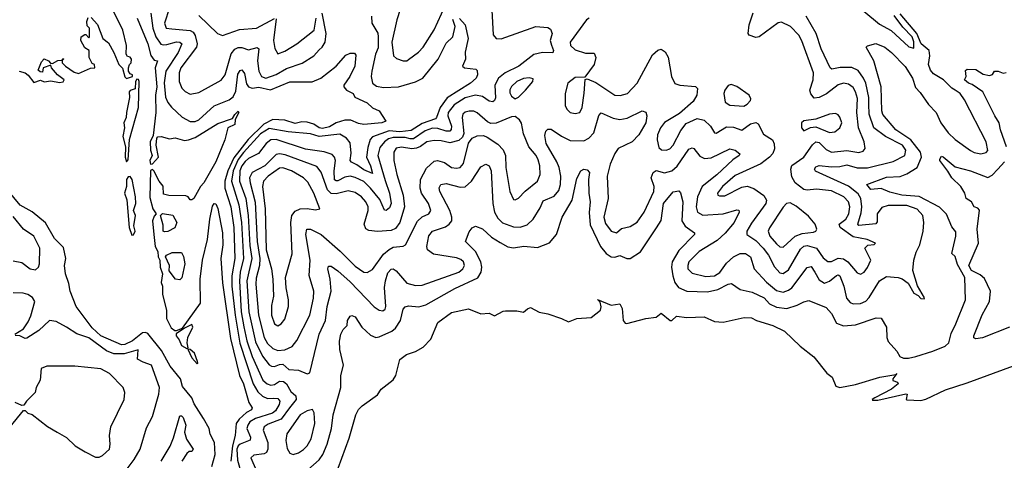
# Model space of a CAD drawing. Extents: x 1493970 to 1595317, y 729910 to 844791.
# Tile 114 of 256: x 1510413 to 1516141, y 786650 to 789215. Entities that reach past the tile are written whole.
import ezdxf

# ---------------------------------------------------------------- set-up
doc = ezdxf.new("R2010")
doc.units = 0

msp = doc.modelspace()

# ---------------------------------------------------------------- linework, layer by layer
at = {"layer": '0CON10XD'}
for points in [[(1513156.6, 789345), (1513167.7, 789127.7), (1513185.3, 789105.3), (1513215, 789102.8), (1513415, 789175.4), (1513485, 789169.4), (1513500.3, 789160.3), (1513510.8, 789135), (1513499.6, 789095), (1513507.5, 789067.5), (1513517.7, 789035), (1513515, 789022.5), (1513455, 789024.3), (1513405, 789012.7), (1513316.9, 788945), (1513237.5, 788905), (1513198.6, 788875), (1513176.5, 788835), (1513180.3, 788759.7), (1513175.3, 788744.7), (1513165, 788736.5), (1513145, 788741.3), (1513105, 788769), (1513065, 788776.8), (1513005, 788759.4), (1512940.2, 788719.8), (1512905.6, 788675), (1512904.8, 788655), (1512925.7, 788595), (1512923.9, 788576.1), (1512915, 788566.6), (1512895, 788566.6), (1512845, 788582.8), (1512815, 788583.3), (1512772, 788568), (1512705, 788522.5), (1512685, 788521.1), (1512655, 788530.1), (1512585, 788529.2), (1512558.9, 788521.1), (1512534.9, 788505.1), (1512508.3, 788471.7), (1512496.3, 788425), (1512539.8, 788279.8), (1512563.8, 788205), (1512574.3, 788145), (1512565, 788119.6), (1512545, 788104.4), (1512535.7, 788105.7), (1512508.3, 788168.3), (1512455, 788234.4), (1512415, 788272.5), (1512365, 788297.5), (1512335, 788305.2), (1512305, 788298.9), (1512265, 788278.1), (1512255, 788276.3), (1512245, 788283.9), (1512242.1, 788335), (1512250.3, 788395), (1512245.2, 788415.2), (1512230.4, 788430.4), (1512185, 788445.8), (1512075, 788462.3), (1511905, 788517), (1511875, 788516.5), (1511846.3, 788495), (1511803.4, 788436.6), (1511745, 788407.4), (1511725, 788390.4), (1511705.8, 788365), (1511693.4, 788335), (1511692.1, 788275), (1511729.1, 788175), (1511742.9, 788075), (1511751.7, 787901.7), (1511763.7, 787825), (1511734.7, 787695.3), (1511746.3, 787515), (1511785, 787339.3), (1511825, 787255.9), (1511865, 787206.6), (1511877.7, 787197.7), (1511895, 787195.7), (1511925, 787208.8), (1511945, 787210.4), (1511979.5, 787179.5), (1512034.7, 787174.7), (1512085, 787153.8), (1512101.2, 787158.8), (1512156.2, 787385), (1512191.9, 787465), (1512201.4, 787545), (1512224.3, 787634.3), (1512218.5, 787705), (1512205.6, 787765), (1512210.3, 787779.7), (1512225, 787780.6), (1512265, 787753.9), (1512335, 787690), (1512475, 787543.5), (1512505, 787523.6), (1512525, 787521.1), (1512538.9, 787531.1), (1512542.7, 787545), (1512536.2, 787656.2), (1512540.6, 787695), (1512555, 787742.5), (1512575, 787763.6), (1512585, 787765.5), (1512603.6, 787753.6), (1512665, 787681.6), (1512715, 787667.4), (1512755, 787670.8), (1512967.5, 787745), (1512991.8, 787765), (1513000.7, 787785), (1512994.7, 787805), (1512979.8, 787819.8), (1512955, 787829.8), (1512821.3, 787851.3), (1512785.4, 787875), (1512781.4, 787895), (1512793.5, 787956.5), (1512815, 787984.6), (1512890.6, 788009.4), (1512912.1, 788025), (1512926.4, 788045), (1512928.1, 788065), (1512915.3, 788105), (1512856.8, 788215), (1512854.5, 788235.5), (1512862.9, 788255), (1512895, 788262), (1512975, 788240), (1513005, 788242.5), (1513042.1, 788275), (1513095, 788358.5), (1513125, 788374.4), (1513143.9, 788363.9), (1513155.2, 788335.2), (1513165.2, 788145), (1513176.2, 788095), (1513195, 788060.8), (1513222.8, 788032.8), (1513285, 788009.7), (1513325, 788008.2), (1513365, 788022), (1513401.2, 788055), (1513440.7, 788119.3), (1513458.6, 788161.4), (1513522.1, 788187.9), (1513549.2, 788220.8), (1513558.9, 788255), (1513560.9, 788305), (1513552.4, 788355), (1513538.6, 788388.6), (1513476.5, 788495), (1513468.3, 788541.7), (1513474.6, 788565.4), (1513485, 788578), (1513505, 788577.8), (1513565, 788536.4), (1513615, 788511.4), (1513695, 788509.5), (1513725, 788524.7), (1513753.1, 788556.9), (1513783.1, 788656.9), (1513795, 788673.1), (1513865, 788642), (1513905, 788634.7), (1513948.1, 788641.9), (1514035, 788683.8), (1514055, 788676.7), (1514062.5, 788655), (1514055.4, 788615), (1514015, 788545.5), (1513975.5, 788505), (1513895, 788464.7), (1513875, 788437.1), (1513847.4, 788375), (1513831.1, 788305), (1513837.4, 788175), (1513811.3, 788065), (1513821.8, 788028.2), (1513853.8, 787985), (1513885, 787975.3), (1513915, 787999.4), (1513965, 788011.1), (1514005, 788036.2), (1514046.9, 788095), (1514103.3, 788215), (1514103.8, 788243.8), (1514086.8, 788295), (1514097.8, 788325), (1514115, 788336.8), (1514165, 788323.2), (1514207.1, 788335), (1514237.5, 788362.5), (1514305, 788461.1), (1514325, 788470), (1514335.3, 788465.3), (1514370.4, 788420.4), (1514397, 788407), (1514435, 788411.2), (1514545, 788463.1), (1514575.8, 788455), (1514602.9, 788435), (1514598.6, 788425), (1514561, 788399), (1514468, 788312), (1514384.1, 788245), (1514356.5, 788185), (1514349.3, 788125), (1514356.2, 788095), (1514387.8, 788077.8), (1514505, 788085.2), (1514585, 788108.8), (1514597, 788107), (1514598.8, 788095), (1514570, 788035), (1514518, 787972), (1514470.4, 787929.6), (1514366.7, 787865), (1514306.9, 787805), (1514299.3, 787785), (1514300.8, 787765), (1514325, 787739.6), (1514405, 787720.2), (1514455, 787723.6), (1514486.1, 787743.9), (1514525, 787797.6), (1514565, 787835.3), (1514605, 787853.3), (1514635, 787853.7), (1514663.9, 787833.9), (1514685.7, 787765.7), (1514757.8, 787687.8), (1514815, 787638.8), (1514855, 787629.5), (1514885, 787640.2), (1514905, 787655.3), (1514995, 787772), (1515018.2, 787778.2), (1515039, 787745), (1515065, 787701.3), (1515095, 787681.6), (1515125, 787693.1), (1515165, 787726.2), (1515175, 787729.1), (1515183.8, 787723.8), (1515208.1, 787665), (1515222.4, 787595), (1515245, 787568.2), (1515261.4, 787561.4), (1515305, 787562.9), (1515335, 787577.3), (1515355, 787597.9), (1515415, 787694.5), (1515455, 787719.5), (1515524.6, 787715.4), (1515547.1, 787707.1), (1515581.5, 787681.5), (1515615, 787624), (1515640, 787610), (1515655, 787592.5), (1515675, 787590), (1515677, 787597), (1515636.8, 787666.8), (1515609.5, 787755), (1515614.2, 787815.8), (1515627.9, 787862.1), (1515649.4, 787905), (1515670, 787985), (1515673.8, 788035), (1515666.8, 788075), (1515635, 788111.9), (1515573.4, 788133.4), (1515466.2, 788133.8), (1515428, 788122), (1515401.4, 788085), (1515400.6, 788039.4), (1515392.9, 788027.1), (1515295, 788017.8), (1515290, 788025), (1515309.3, 788090.7), (1515312, 788125), (1515305.8, 788175), (1515291.5, 788201.5), (1515235, 788246.2), (1515043.3, 788333.3), (1515036.9, 788345), (1515045, 788359.4), (1515063.2, 788366.8), (1515135, 788358.9), (1515185, 788361), (1515225, 788370.2), (1515285, 788352.6), (1515345, 788353), (1515495, 788389.8), (1515561.8, 788425), (1515568.1, 788455), (1515548.4, 788485), (1515450.8, 788535), (1515382.3, 788585), (1515354.8, 788665), (1515353.5, 788723.5), (1515352.5, 788762.5), (1515336.1, 788845), (1515322.5, 788875), (1515290.1, 788920.1), (1515255, 788936.3), (1515187, 788937), (1515137.9, 788927.9), (1515127.5, 788935), (1515075.4, 789045), (1515045.8, 789135), (1514988, 789235)], [(1510828.3, 789228.3), (1510865, 789187.5), (1510896.7, 789105), (1510930.7, 789080.7), (1510961.4, 789025), (1510990, 788955), (1511012.3, 788932.3), (1511025, 788882.5), (1511035, 788872.5), (1511070, 788885), (1511070, 788895), (1511055, 788900), (1511046.7, 788915), (1511046.7, 788935), (1511052.5, 788955), (1511062.5, 788965), (1511063.3, 788985), (1511055, 788996.2), (1511041.1, 789001.1), (1511033.1, 789015), (1511034.4, 789065), (1511013.7, 789155), (1510961.4, 789261.4)], [(1511177, 789253), (1511188.4, 789165), (1511205.3, 789115.3), (1511235, 789073.5), (1511247.9, 789067.9), (1511269.1, 789070.9), (1511325, 789086.9), (1511345.8, 789085), (1511356.8, 789075), (1511334.4, 789025), (1511263.6, 788915), (1511253.3, 788846.7), (1511261.5, 788765), (1511275, 788733.8), (1511296.1, 788706.1), (1511357.8, 788647.8), (1511405, 788623.1), (1511435, 788622.5), (1511455, 788631.4), (1511545, 788714.7), (1511631.4, 788748.6), (1511655, 788765.3), (1511670.9, 788799.1), (1511681.7, 788898.3), (1511695, 788919.2), (1511705, 788922.9), (1511721.4, 788901.4), (1511732.1, 788842.1), (1511745, 788824.8), (1511765, 788816.2), (1511805, 788821.7), (1511872.8, 788807.2), (1511985, 788853.3), (1512115, 788852.5), (1512164.7, 788875.3), (1512254.2, 788945), (1512311.2, 789008.8), (1512335, 789021.2), (1512360.7, 789020.7), (1512368.6, 789008.6), (1512362.1, 788945), (1512334.7, 788885), (1512299.1, 788835), (1512299.1, 788825), (1512315, 788804.3), (1512353.3, 788785), (1512363.3, 788765), (1512435, 788731.1), (1512465, 788702.9), (1512503.8, 788685), (1512544, 788625), (1512520, 788615), (1512415.7, 788605.7), (1512385, 788610), (1512340.3, 788630.3), (1512305, 788630.2), (1512255, 788615.4), (1512215, 788591.4), (1512175, 788581), (1512155, 788585.6), (1512125, 788607.9), (1512085, 788619.4), (1512055, 788621.4), (1512015, 788611.1), (1511955, 788630), (1511885, 788634), (1511832.7, 788607.3), (1511742, 788518), (1511659.4, 788410.6), (1511623.2, 788335), (1511605.7, 788275), (1511607.1, 788235), (1511641.1, 788125), (1511659.9, 788005), (1511665.1, 787825), (1511647.2, 787725), (1511647.4, 787665), (1511666.4, 787495), (1511693.2, 787333.2), (1511772.2, 787095), (1511799.1, 787049.1), (1511825, 787024), (1511855, 787010.2), (1511892.6, 787012.6)], [(1511284.1, 789285), (1511255.5, 789195), (1511265, 789165.7), (1511298.8, 789161.2), (1511405, 789152.5), (1511422.6, 789142.6), (1511433.2, 789123.2), (1511444.8, 789075.2), (1511442.4, 789055), (1511351.6, 788935), (1511341.2, 788905), (1511341.8, 788855), (1511356.9, 788816.9), (1511375, 788797.5), (1511405, 788781.8), (1511455, 788791.5), (1511585.9, 788864.1), (1511608.7, 788895), (1511644, 789016), (1511665, 789043.2), (1511685, 789053.5), (1511705, 789053.6), (1511745, 789039.2), (1511795, 789052.5), (1511805, 789045.7), (1511796.9, 788975), (1511803.9, 788915), (1511820.4, 788885), (1511845, 788873.9), (1511905, 788897.1), (1511965, 788931.1), (1512057.1, 788962.9), (1512124.8, 789005.2), (1512155, 789039.2), (1512172.9, 789055), (1512191.1, 789085), (1512197.1, 789135), (1512172.3, 789252.3)], [(1512089.1, 786595), (1512156.1, 786653.9), (1512176.5, 786683.5), (1512201.8, 786745), (1512227, 786835), (1512237.4, 786915), (1512281.3, 787075), (1512281.9, 787145), (1512297.9, 787205), (1512275.5, 787295), (1512273.5, 787343.5), (1512281.8, 787385), (1512295, 787411.4), (1512317.5, 787435), (1512320, 787465), (1512335, 787489.2), (1512345.9, 787494.1), (1512365, 787485.6), (1512402.9, 787425), (1512455, 787378.8), (1512485, 787366.2), (1512505, 787369.6), (1512577.8, 787402.2), (1512599.5, 787420.5), (1512628.1, 787465), (1512645, 787530), (1512655, 787544.4), (1512675, 787550), (1512735, 787544.1), (1512775, 787554.7), (1512945, 787650.2), (1513077.7, 787712.3), (1513097.4, 787745), (1513101.4, 787775), (1513096.8, 787805), (1513065.6, 787865.6), (1513006, 787925), (1513028.7, 787981.3), (1513045, 788003.8), (1513065, 788012.5), (1513105, 787997.5), (1513158.5, 787948.5), (1513207.8, 787917.8), (1513252.9, 787892.9), (1513285, 787886.4), (1513346.4, 787896.4), (1513425, 787889.1), (1513495, 787916.5), (1513535.2, 787964.8), (1513569.6, 788065), (1513626.6, 788165), (1513655, 788290), (1513677.5, 788335), (1513695, 788344.3), (1513715, 788341.2), (1513727.5, 788325), (1513722.5, 788285), (1513724.4, 788205), (1513732.8, 788155), (1513726.5, 788093.5), (1513732, 788022), (1513791.5, 787895), (1513825, 787853.3), (1513855, 787834.5), (1513875, 787833.3), (1513905, 787841.9), (1513945, 787825.6), (1513965, 787824.4), (1514025.7, 787864.3), (1514117.3, 788002.7), (1514145.5, 788045.5), (1514158.4, 788145), (1514215, 788212.5), (1514248.3, 788218.3), (1514257.4, 788207.4), (1514270.3, 788155), (1514264.3, 788044.3), (1514284.3, 788014.3), (1514338, 787975), (1514338, 787965), (1514248, 787872), (1514208.1, 787805), (1514204.5, 787774.5), (1514212.4, 787725), (1514225.2, 787685), (1514245, 787655.4), (1514295, 787635.3), (1514415, 787630.2), (1514475.5, 787644.5), (1514535, 787676.2), (1514555, 787680.5), (1514605, 787644.6), (1514675, 787629.1), (1514745, 787595.9), (1514775, 787561.9), (1514815, 787542.3), (1514875.7, 787534.2), (1514936.6, 787553.4), (1514975, 787572.7), (1515005, 787580), (1515105, 787540.8), (1515135.8, 787505), (1515165, 787449.2), (1515205, 787433.3), (1515275, 787439.2), (1515395, 787479.4), (1515425, 787478), (1515456.3, 787426.3), (1515457.5, 787365), (1515465, 787341.2), (1515515.6, 787285.6), (1515534, 787255), (1515555.4, 787245.4), (1515583.3, 787245), (1515627.1, 787255), (1515726.2, 787285), (1515797.9, 787315), (1515817.8, 787335), (1515831.1, 787388.9), (1515860, 787445), (1515915.4, 787585), (1515912.5, 787715), (1515869.7, 787789.7), (1515855, 787836.2), (1515836, 787855), (1515859.3, 787955), (1515859.9, 787979.9), (1515835, 788010), (1515805, 788082.7), (1515765, 788124.6), (1515645, 788185.7), (1515545, 788194.6), (1515475, 788210.4), (1515425, 788232.4), (1515365, 788226.5), (1515342.2, 788255), (1515455, 788299.3), (1515535, 788303.3), (1515575, 788317.1), (1515634.1, 788355), (1515658.5, 788415), (1515654.1, 788445), (1515596.8, 788516.8), (1515511.1, 788575), (1515435, 788662.5), (1515428.9, 788685), (1515424.3, 788824.3), (1515382.1, 788975), (1515337.5, 789055), (1515345, 789062.5), (1515394.2, 789075.8), (1515445.7, 789055), (1515485.5, 789025), (1515565, 788943.1), (1515607.1, 788875), (1515625, 788821.1), (1515652.2, 788792.2), (1515701, 788721), (1515745.4, 788675), (1515772.5, 788615), (1515815, 788556.4), (1515855, 788518.5), (1515945, 788453.6), (1515965, 788442.9), (1516004.6, 788434.6), (1516035, 788441.8), (1516045.8, 788454.2), (1516035, 788504.2), (1515909, 788749), (1515883.8, 788785), (1515855, 788804.3), (1515835, 788816.4), (1515786.8, 788865), (1515729.6, 788899.6), (1515711.4, 788921.4), (1515699.5, 788955), (1515708.4, 789005), (1515704.1, 789035), (1515657.8, 789075), (1515631.8, 789135), (1515535, 789248.6)], [(1512626.2, 789273.8), (1512606.9, 789215), (1512578.7, 789085), (1512587.5, 789005), (1512605, 788988.6), (1512645, 788975.7), (1512665, 788975.8), (1512675, 788982.5), (1512733.7, 789026.3), (1512760, 789055), (1512823.8, 789156.2), (1512888.8, 789295)], [(1513726.1, 789223.9), (1513710.6, 789215), (1513615.4, 789085), (1513618.5, 789065), (1513645, 789039.1), (1513705, 789019.4), (1513755, 789021.2), (1513765.8, 788995), (1513755.5, 788954.5), (1513700, 788880), (1513645, 788879.2), (1513602, 788845), (1513585.6, 788785), (1513587.3, 788715), (1513595.6, 788695), (1513615, 788674.5), (1513645, 788668.5), (1513672, 788675), (1513685.9, 788705), (1513697.2, 788787.2), (1513702.5, 788867.5), (1513715, 788870), (1513765, 788850), (1513875, 788775.5), (1513906.7, 788773.3), (1513949.2, 788785), (1514004.7, 788845), (1514095, 789010.6), (1514125, 789038.6), (1514145, 789044), (1514167.4, 789027.4), (1514185, 788996.2), (1514205.4, 788885), (1514224.6, 788844.6), (1514253.9, 788833.9), (1514345, 788825.7), (1514355.6, 788815), (1514352.5, 788775), (1514331.3, 788738.7), (1514250.7, 788669.3), (1514165, 788616.7), (1514141.8, 788585), (1514123.3, 788545), (1514121.9, 788515), (1514130.5, 788470.5), (1514146.8, 788456.8), (1514175, 788455.6), (1514195, 788464.4), (1514215, 788485.7), (1514260.2, 788569.8), (1514289.6, 788610.4), (1514355, 788639.1), (1514395, 788630.5), (1514431.5, 788595), (1514455.7, 788555.7), (1514465, 788555.6), (1514525, 788591.7), (1514565, 788589.5), (1514615, 788572.3), (1514665, 788608.4), (1514695, 788616.9), (1514709.2, 788609.2), (1514739.6, 788549.6), (1514792.9, 788515), (1514802.9, 788492.9), (1514805, 788463.8), (1514795, 788436.4), (1514775.9, 788415), (1514725, 788376.9), (1514575, 788309.2), (1514501.5, 788245), (1514471.9, 788205), (1514474.5, 788194.5), (1514485, 788189.4), (1514515, 788190.8), (1514615, 788240.3), (1514645, 788245.4), (1514683.4, 788233.4), (1514741.6, 788191.6), (1514757.5, 788165), (1514753.5, 788145), (1514669.6, 788030.4), (1514643.9, 787985), (1514643.3, 787965), (1514695, 787929.2), (1514739, 787885), (1514769.3, 787845), (1514805, 787776.4), (1514835, 787742.5), (1514855, 787738.2), (1514885, 787759.2), (1514955, 787879.6), (1514975, 787896.7), (1514995, 787901.1), (1515049.5, 787885), (1515088.3, 787828.3), (1515115, 787807.3), (1515135, 787807.6), (1515175, 787827.2), (1515205, 787823.9), (1515230.9, 787805), (1515285, 787741.5), (1515305, 787733.5), (1515325, 787745.5), (1515345, 787771.8), (1515364.1, 787815), (1515329.2, 787885), (1515346.7, 787903.3), (1515383.8, 787906.2), (1515391.2, 787915), (1515342.5, 787935), (1515261.4, 787951.4), (1515186.8, 788005), (1515181.2, 788025), (1515219.7, 788055), (1515236, 788085), (1515241.6, 788125), (1515235.2, 788155.2), (1515206.9, 788185), (1515135, 788218.3), (1515049.3, 788229.2), (1514995, 788223.4), (1514975, 788227.6), (1514925, 788265.3), (1514905, 788300), (1514900.2, 788345), (1514905, 788366.2), (1514975, 788414.7), (1515025, 788487.2), (1515045, 788504.8), (1515065, 788500.5), (1515105, 788458.9), (1515135, 788443.7), (1515225, 788453.7), (1515295, 788441.6), (1515319.3, 788450.7), (1515331.5, 788465), (1515325.5, 788504.5), (1515293.8, 788585), (1515282.6, 788675), (1515286.7, 788756.7), (1515276.1, 788796.1), (1515261, 788821), (1515235, 788840.7), (1515204.8, 788845.2), (1515174.8, 788835.2), (1515106.6, 788783.4), (1515065, 788762.1), (1515035, 788759.3), (1515015, 788783.5), (1515009.7, 788805), (1515029.7, 788865), (1515031.2, 788905), (1514962.6, 789092.6), (1514945, 789125.6), (1514898.1, 789175), (1514845, 789200.5), (1514825, 789196.2), (1514715, 789114.5), (1514695, 789110.6), (1514656.2, 789125), (1514650.8, 789135), (1514656.9, 789185), (1514680, 789255)], [(1515324.4, 789264.4), (1515415, 789188.6), (1515482.9, 789152.9), (1515585, 789057.7), (1515615, 789048.6), (1515615, 789087.1), (1515605, 789115.9), (1515551.8, 789171.8), (1515500.4, 789240.4)], [(1510410, 788915), (1510445.9, 788905.9), (1510463, 788893), (1510495, 788850), (1510535, 788862.5), (1510555, 788852.5), (1510595, 788860), (1510645, 788850), (1510667, 788853), (1510672.5, 788865), (1510632.5, 788895), (1510597.5, 788935), (1510595, 788950), (1510550, 788935), (1510545, 788910), (1510531.7, 788911.7), (1510521.7, 788921.7), (1510539.3, 788970.7), (1510555, 788987.5), (1510580, 788975), (1510591.7, 788961.7), (1510605, 788960), (1510635, 788977.5), (1510660, 788980), (1510665, 788990), (1510670, 788985), (1510660, 788980), (1510660, 788965), (1510680, 788945), (1510730, 788910), (1510755, 788901.2), (1510825, 788932.5), (1510850, 788935), (1510847.5, 788955), (1510835, 788960), (1510816.7, 788995), (1510816.7, 789035), (1510792, 789052), (1510768.8, 789095), (1510770, 789115), (1510791.7, 789128.3), (1510798.3, 789128.3), (1510815, 789110), (1510820, 789115), (1510820, 789165), (1510805, 789180), (1510803.3, 789205), (1510811.7, 789228.3)], [(1511097.2, 789225), (1511159, 789075), (1511175.9, 789005.9), (1511195, 788979.5), (1511215.6, 788975), (1511202.2, 788935), (1511211.9, 788825), (1511204.2, 788775), (1511205.2, 788675), (1511188.9, 788541.1), (1511172.9, 788505), (1511174.7, 788455), (1511184.3, 788425), (1511169.5, 788395), (1511173.8, 788373.8), (1511185, 788375.8), (1511220.8, 788415), (1511206.5, 788485), (1511210.8, 788525), (1511217.1, 788532.9), (1511235.5, 788534.5), (1511285, 788522.5), (1511317, 788527), (1511372.7, 788512.7), (1511395.5, 788515.5), (1511435, 788530), (1511565, 788611.4), (1511650.7, 788639.3), (1511665, 788663.8), (1511685, 788682.5), (1511688.8, 788675), (1511666.2, 788635), (1511665.6, 788605), (1511624.2, 788585.8), (1511607.3, 788515), (1511555, 788388.5), (1511485.4, 788265), (1511465.3, 788244.7), (1511425.8, 788175), (1511415, 788166.7), (1511405, 788167.5), (1511393.9, 788183.9), (1511380, 788190), (1511281.7, 788191.7), (1511250, 788200), (1511247, 788247), (1511224.4, 788275), (1511193.8, 788335), (1511185, 788343.8), (1511175, 788337.5), (1511169.9, 788179.9), (1511188.1, 788115), (1511207.5, 788085), (1511195, 788071.4), (1511185.9, 788045), (1511194.2, 787964.2), (1511201.8, 787895), (1511216.1, 787865), (1511218.9, 787835), (1511228.5, 787815), (1511229.7, 787775), (1511243.1, 787735), (1511237.1, 787685), (1511243.8, 787663.8), (1511244.7, 787615), (1511267.5, 787525), (1511267, 787475), (1511295, 787422.2), (1511315, 787406.9), (1511325, 787405.7), (1511359.5, 787420.5), (1511464.6, 787565.4), (1511464, 787705), (1511475.9, 787815), (1511505.7, 787935), (1511518.5, 788055), (1511535, 788130), (1511545, 788145.8), (1511553.9, 788143.9), (1511565, 788116.7), (1511593.5, 787975), (1511595.4, 787904.6), (1511583.5, 787825), (1511593.8, 787683.8), (1511639, 787359), (1511691.2, 787145), (1511715.2, 787095), (1511746.1, 786986.1), (1511765.5, 786955), (1511761.9, 786945), (1511732.2, 786927.8), (1511690.1, 786889.9), (1511672.9, 786865), (1511667.1, 786795), (1511650.6, 786735), (1511641.9, 786645)], [(1511455, 789240), (1511564, 789134), (1511593.5, 789123.5), (1511692.3, 789157.7), (1511790, 789165), (1511895, 789222)], [(1512971.7, 789221.7), (1513004.4, 789184.4), (1513022.1, 789105), (1513005.6, 789025.6), (1513007.1, 788985), (1512988.8, 788945), (1513000, 788935), (1513067.7, 788927.7), (1513075, 788920), (1513077.1, 788895), (1513068.1, 788875), (1513036.4, 788845), (1512899.8, 788760.2), (1512858.6, 788705), (1512838.6, 788645), (1512831.4, 788638.6), (1512755, 788611.3), (1512690.4, 788569.6), (1512625, 788562.5), (1512562, 788568), (1512465, 788533.5), (1512453, 788517), (1512438.6, 788471.4), (1512431.3, 788415), (1512454.3, 788365), (1512465, 788320), (1512415, 788341.5), (1512375, 788370.9), (1512342.7, 788385), (1512336.6, 788395), (1512342.4, 788437.6), (1512335, 788498.9), (1512315, 788525.4), (1512275, 788548.9), (1512155, 788534.9), (1512105, 788550.6), (1511975, 788563), (1511865, 788582.3), (1511815, 788550.5), (1511715, 788442.6), (1511685, 788401.1), (1511654.6, 788335), (1511644.7, 788275), (1511687.9, 788137.9), (1511702.9, 788035), (1511715.8, 787825), (1511694.9, 787745), (1511691.2, 787695), (1511702.5, 787515), (1511716.9, 787426.9), (1511734.7, 787345), (1511765.1, 787255), (1511827.6, 787117.6), (1511853.8, 787095), (1511875, 787088.6), (1511895, 787091.4), (1511925, 787110.6), (1511948.3, 787108.3), (1511965.8, 787095), (1511990.5, 787050.5), (1512019.7, 787025), (1512020.7, 787005), (1511982.7, 786955), (1511935, 786890.7), (1511858.2, 786861.8), (1511834.7, 786845), (1511830, 786825), (1511856.5, 786755), (1511856.8, 786715), (1511848.8, 786695), (1511835, 786687.3), (1511775, 786679.5), (1511758.1, 786665), (1511815, 786535.8)], [(1511905, 789220), (1511889.3, 789095), (1511896.6, 789046.6), (1511915, 789016.2), (1511955, 789032.7), (1512025.6, 789074.4), (1512126.3, 789155), (1512137.4, 789225)], [(1512459.6, 789235), (1512462.3, 789195), (1512495.8, 789135.8), (1512499.2, 789115), (1512498.2, 789051.8), (1512483.5, 789015), (1512461.2, 788915), (1512458.5, 788885), (1512466.2, 788845), (1512488.9, 788828.9), (1512530.1, 788820.1), (1512616.1, 788823.9), (1512715, 788853.9), (1512759.1, 788875), (1512847.8, 788985), (1512895, 789079.3), (1512933.8, 789116.2), (1512946.5, 789175), (1512933.8, 789216.2)], [(1516154.6, 788475), (1516118.2, 788575), (1516111.9, 788615), (1516085.7, 788655), (1516015.8, 788795.8), (1515955, 788838), (1515932.5, 788845), (1515910, 788865), (1515920, 788885), (1515915, 788920), (1515925, 788926.7), (1515975, 788926.2), (1516018.3, 788898.3), (1516055, 788891.2), (1516073, 788897), (1516085, 788916), (1516105, 788915.8), (1516135, 788904), (1516152.3, 788907.7)], [(1511035, 788387.5), (1511045, 788400), (1511052, 788518), (1511104.1, 788704.1), (1511109.2, 788855), (1511105, 788867.3), (1511095, 788869.2), (1511087.5, 788855), (1511085, 788812.5), (1511056.4, 788803.6), (1511050, 788795), (1511053, 788763), (1511034, 788675), (1511033.3, 788645), (1511020, 788615), (1511023.3, 788585), (1511013.8, 788535), (1511029.2, 788475), (1511026.2, 788415), (1511035, 788387.5)], [(1513295, 788754.2), (1513315, 788764), (1513355.7, 788805), (1513398.8, 788855), (1513400, 788870), (1513377.2, 788877.2), (1513345, 788872.3), (1513305.6, 788855), (1513275, 788826.5), (1513265, 788806.2), (1513265, 788790), (1513275, 788769.2), (1513295, 788754.2)], [(1514625, 788711.9), (1514645, 788722.9), (1514665.6, 788745), (1514667.3, 788755), (1514656.5, 788775), (1514585, 788826.2), (1514552.9, 788837.1), (1514535, 788832), (1514515.7, 788805), (1514509.4, 788785), (1514516.7, 788735), (1514545, 788717.9), (1514625, 788711.9)], [(1511915, 787290.2), (1511955, 787294.2), (1511997.5, 787312.5), (1512025, 787348.1), (1512100.3, 787495), (1512122.2, 787595), (1512123.8, 787635), (1512096.7, 787726.7), (1512102.9, 787815), (1512077.5, 787965), (1512084.1, 787995.9), (1512105, 787995.4), (1512166.2, 787965), (1512277.5, 787867.5), (1512365, 787780.8), (1512415, 787746.5), (1512435, 787743.6), (1512465, 787761.5), (1512529.9, 787850.1), (1512561.7, 787878.3), (1512585, 787890.3), (1512645, 787896.7), (1512658.1, 787905), (1512728.3, 788041.7), (1512755, 788067.3), (1512793.1, 788085), (1512804.6, 788105), (1512792.2, 788145), (1512750.6, 788205), (1512743.8, 788235), (1512745.3, 788285), (1512779.8, 788350.2), (1512825, 788391.2), (1512844.1, 788395.9), (1512885, 788383.1), (1512925, 788354.7), (1512955, 788350.8), (1512975, 788355.4), (1512995, 788377.5), (1513023.8, 788496.2), (1513045.3, 788524.7), (1513075, 788539.5), (1513111.1, 788541.1), (1513131.9, 788531.9), (1513195, 788491.1), (1513226.7, 788456.7), (1513238.8, 788425), (1513240.7, 788355), (1513264.6, 788215), (1513285, 788168.8), (1513295, 788166), (1513315, 788175.7), (1513353.5, 788216.5), (1513425, 788275.5), (1513441.3, 788315), (1513439.6, 788365), (1513429.5, 788399.5), (1513416.9, 788425), (1513375.9, 788475), (1513345, 788550), (1513332.7, 788612.7), (1513321.4, 788631.4), (1513295, 788652), (1513275, 788650), (1513185, 788612), (1513155, 788610.7), (1513135, 788620), (1513073.7, 788673.7), (1513055, 788681.8), (1513027.6, 788682.4), (1513005, 788676.2), (1512990.9, 788665), (1512987.9, 788645), (1512997.1, 788552.9), (1512988.8, 788531.2), (1512968.1, 788511.9), (1512915, 788498.8), (1512865, 788510.5), (1512825, 788512.5), (1512782.7, 788505), (1512745, 788476.2), (1512722.3, 788467.7), (1512694, 788464), (1512635, 788472.6), (1512603.2, 788466.8), (1512590.3, 788445), (1512590.3, 788395), (1512606.8, 788315), (1512643.4, 788193.4), (1512651.6, 788125), (1512625.3, 788034.7), (1512600.4, 787999.6), (1512575, 787987.6), (1512495, 787982.1), (1512445, 787988.7), (1512427, 787997), (1512416.5, 788025), (1512440.3, 788105), (1512440.3, 788125), (1512426.6, 788155), (1512402.3, 788185), (1512365, 788208.4), (1512325, 788219.5), (1512255, 788200.7), (1512225, 788202.6), (1512203.3, 788225), (1512167.7, 788327.7), (1512141.2, 788361.2), (1511958.1, 788428.1), (1511925, 788433.5), (1511905, 788430), (1511840, 788365), (1511765, 788326.4), (1511751.1, 788295), (1511753.2, 788265), (1511783.1, 788153.1), (1511794.4, 787925), (1511811.2, 787825), (1511808.4, 787785), (1511789.9, 787710.1), (1511787.8, 787675), (1511802.3, 787495), (1511836.3, 787365), (1511855, 787330.3), (1511885, 787301.7), (1511915, 787290.2)], [(1515125, 788559.2), (1515155, 788561.5), (1515185, 788585.8), (1515196.9, 788615), (1515185, 788647.5), (1515175, 788660.8), (1515158.8, 788668.8), (1515125, 788665.4), (1515045, 788636.4), (1514974.4, 788625.6), (1514961.2, 788615), (1514960.8, 788585), (1514975, 788568.8), (1515013.3, 788586.7), (1515045, 788591.2), (1515125, 788559.2)], [(1515975, 787356.7), (1515964, 787364), (1515963.6, 787375), (1516012.6, 787497.4), (1516055.2, 787574.8), (1516060, 787635), (1516025, 787709.4), (1515999.9, 787729.9), (1515949.7, 787755), (1515934.8, 787785), (1515991.7, 787915), (1515983.4, 787996.6), (1515996.7, 788106.7), (1515988, 788118), (1515966.7, 788125), (1515950.8, 788155), (1515919.2, 788175), (1515912.5, 788205), (1515887.8, 788245), (1515835, 788294.3), (1515813.4, 788333.4), (1515766.7, 788395), (1515767, 788403), (1515775, 788420), (1515785, 788417.5), (1515855, 788359.5), (1515944.5, 788335.5), (1516045, 788297.5), (1516070.5, 788309.5), (1516104.1, 788345.9), (1516141.5, 788388.5)], [(1511915, 787433.3), (1511935, 787444.3), (1511955, 787471.4), (1511977.7, 787545), (1511977.7, 787585), (1511962.5, 787655), (1511960, 787715), (1511997.6, 787852.4), (1511990.7, 788035), (1511995.7, 788075), (1512015, 788101.6), (1512045, 788114.1), (1512085, 788117.1), (1512135, 788107.5), (1512160, 788115), (1512125.3, 788205), (1512090.1, 788270.1), (1512065.2, 788295.2), (1511994.9, 788334.9), (1511945, 788352.7), (1511925, 788350.4), (1511858.8, 788305), (1511832.4, 788275), (1511826.6, 788245), (1511841.1, 788115), (1511847.4, 787875), (1511877.7, 787765), (1511885.7, 787705), (1511889.1, 787605), (1511878.5, 787551.5), (1511877.9, 787495), (1511895, 787445.7), (1511915, 787433.3)], [(1511065, 787960), (1511075, 787963.8), (1511085.3, 787985), (1511076.9, 788015), (1511086.6, 788075), (1511075.4, 788105), (1511089.4, 788145), (1511087.2, 788185), (1511066.7, 788285), (1511055, 788303.3), (1511045, 788300), (1511033.8, 788285), (1511034.2, 788245), (1511023.8, 788205), (1511036.1, 788166.1), (1511050, 788005), (1511065, 787960)], [(1511530.7, 786615), (1511550.3, 786685), (1511547.4, 786755), (1511521.7, 786801.7), (1511515.3, 786835), (1511483.2, 786893.2), (1511428.7, 786978.7), (1511415, 787014.3), (1511360.9, 787080.9), (1511349.6, 787125), (1511288.6, 787198.6), (1511239, 787289), (1511158.9, 787388.9), (1511145, 787394.8), (1511128.1, 787391.9), (1511070.4, 787345), (1511025, 787324.4), (1511005, 787322.3), (1510885, 787374.8), (1510835, 787421.9), (1510742.5, 787545), (1510706.7, 787635), (1510699.3, 787679.3), (1510680, 787735), (1510673.8, 787785), (1510681.2, 787825), (1510668.6, 787888.6), (1510615, 787941.2), (1510563.2, 788033.2), (1510485, 788096.7), (1510416.5, 788135), (1510343.1, 788225)], [(1514855, 787891.8), (1514924.2, 787955.8), (1514965, 787970), (1515032, 787978), (1515045.3, 787984.7), (1515050.4, 787995), (1515041.4, 788025), (1515002.1, 788072.1), (1514930.4, 788130.4), (1514895, 788148.7), (1514875, 788145.5), (1514855, 788124.5), (1514775, 788004.3), (1514768.2, 787985), (1514776.7, 787955), (1514815, 787911.1), (1514835, 787893.8), (1514855, 787891.8)], [(1510375, 787811.2), (1510425, 787801.2), (1510475, 787764.8), (1510505, 787758.4), (1510522.5, 787775), (1510528.4, 787795), (1510531, 787885), (1510495, 787954.7), (1510434.7, 787995), (1510375, 788069)], [(1511255, 787980), (1511247.5, 787985), (1511248.3, 788018.3), (1511232.5, 788075), (1511243.6, 788086.4), (1511305, 788077.5), (1511327.5, 788035), (1511316.4, 788003.6), (1511275, 787982.5), (1511255, 787980)], [(1511345, 787700), (1511320, 787705), (1511283.6, 787753.6), (1511284, 787785), (1511261.2, 787835), (1511267.5, 787845), (1511300.7, 787859.3), (1511355, 787860), (1511366.4, 787836.4), (1511373.6, 787793.6), (1511357.2, 787712.8), (1511345, 787700)], [(1510384.4, 787385), (1510435.3, 787414.8), (1510463.1, 787456.9), (1510478.3, 787491.7), (1510500.5, 787575), (1510488.7, 787598.7), (1510461.4, 787615), (1510433.8, 787623.8), (1510376, 787625)], [(1512265.3, 786605), (1512330.2, 786779.8), (1512368.5, 786915), (1512385, 786946), (1512405, 786967.1), (1512495, 787031.2), (1512515.8, 787064.2), (1512585, 787118.8), (1512600.8, 787145), (1512625, 787236.7), (1512663, 787267), (1512716.8, 787283.2), (1512760.9, 787309.1), (1512805, 787356.2), (1512845, 787452.9), (1512925, 787510.8), (1513025, 787532.5), (1513095, 787503.8), (1513145, 787506), (1513175, 787492), (1513225, 787518.8), (1513239.3, 787520.7), (1513305, 787520), (1513345, 787512.5), (1513367, 787533), (1513385, 787540), (1513435, 787512.5), (1513485, 787503.3), (1513565, 787476.7), (1513605, 787456.7), (1513655, 787476.7), (1513737.7, 787482.3), (1513792.5, 787525), (1513796.4, 787543.6), (1513790, 787570), (1513775, 787586.2), (1513854.3, 787554.3), (1513905, 787561.4), (1513917.8, 787535), (1513924.4, 787465), (1513935, 787448.8), (1513945, 787446.2), (1514055, 787476.2), (1514115, 787483.3), (1514145, 787506.2), (1514196.4, 787463.6), (1514206.1, 787463.9), (1514235, 787488.8), (1514295, 787480.8), (1514395, 787486.2), (1514455, 787458), (1514505, 787454.3), (1514628.7, 787481.3), (1514670.3, 787480.3), (1514700, 787465), (1514794.7, 787434.7), (1514862.7, 787402.7), (1514954, 787315), (1515033.6, 787253.6), (1515107.9, 787157.9), (1515140, 787135), (1515161.7, 787081.7), (1515185, 787074.7), (1515275, 787091.7), (1515417.5, 787135), (1515510, 787150), (1515515.8, 787155.8), (1515492.5, 787125), (1515492.5, 787115), (1515520, 787105), (1515523.3, 787095), (1515484, 787065), (1515388.8, 787015), (1515373.3, 787005), (1515375, 787000), (1515405, 787000), (1515568, 787038), (1515576.7, 787035), (1515570, 787005), (1515575, 787002.5), (1515655, 786999.2), (1515685, 787007.1), (1515798.5, 787061.5), (1515925, 787101.6), (1516195, 787201.3)], [(1510685, 787425.2), (1510625, 787459.2), (1510586.5, 787463.5), (1510525, 787406.4), (1510455, 787361.1), (1510445, 787359.5), (1510415, 787374.7), (1510386.4, 787376.4)], [(1510945, 786476.2), (1511080, 786655), (1511113.8, 786715), (1511150.5, 786839.5), (1511185.9, 786905), (1511223.2, 787035), (1511227.2, 787075), (1511180, 787205), (1511131, 787221), (1511099.5, 787239.5), (1511103, 787293), (1511020.7, 787269.3), (1510960.1, 787270.1), (1510918.2, 787288.2), (1510815, 787363.9), (1510745, 787386.4), (1510685, 787425.2)], [(1511385, 787301.2), (1511392.5, 787305), (1511386.9, 787335), (1511391.9, 787365), (1511420, 787425), (1511415, 787440), (1511371.2, 787418.8), (1511324.3, 787385.7), (1511324.5, 787375), (1511341.9, 787351.9), (1511355, 787319.4), (1511385, 787301.2)], [(1516172, 787425), (1516015, 787363.4), (1515975, 787356.7)], [(1511445, 787212.5), (1511450, 787215), (1511448, 787225), (1511430, 787275), (1511405, 787296.2), (1511391.7, 787298.3), (1511415, 787246.7), (1511445, 787212.5)], [(1510357.5, 786845), (1510435, 786940), (1510445, 786940), (1510460, 786925), (1510485, 786917.5), (1510575, 786848), (1510631.2, 786815), (1510685, 786782.5), (1510735.6, 786735.6), (1510795, 786699.2), (1510855, 786668.8), (1510875, 786668), (1510895, 786678), (1510935.7, 786715), (1510940, 786745), (1510935.5, 786795), (1510943.5, 786845), (1511020.6, 787005), (1511025.5, 787045.5), (1511015.6, 787075), (1510935.4, 787155), (1510885, 787182.1), (1510735, 787198.8), (1510570.6, 787199.4), (1510537.5, 787185), (1510532.3, 787117.7), (1510510, 787075), (1510502.5, 787045), (1510452.5, 786995), (1510438.3, 786971.7), (1510425, 786970), (1510386.4, 786986.4)], [(1511892.6, 787012.6), (1511915, 787009.7), (1511925.7, 786995), (1511922, 786975), (1511900.8, 786939.2), (1511883.3, 786925), (1511785.3, 786894.7), (1511752.7, 786875), (1511739.6, 786855), (1511735.6, 786835), (1511756.5, 786785), (1511755, 786768.1), (1511695, 786744.2), (1511684.6, 786735.4), (1511676.8, 786715), (1511680.5, 786650.5), (1511701.4, 786575)], [(1511236.2, 786645), (1511287.9, 786732.1), (1511308.8, 786781.2), (1511345, 786910), (1511355, 786910), (1511365, 786900), (1511380, 786855), (1511371.2, 786815), (1511383, 786773), (1511422.5, 786715), (1511415, 786702.5), (1511398.3, 786701.7), (1511385, 786690), (1511356.7, 786645)], [(1512005, 786684.5), (1512035, 786693.1), (1512065, 786713.1), (1512085, 786734.5), (1512108.2, 786775), (1512130.3, 786865), (1512126.4, 786926.4), (1512116, 786946), (1512085, 786937.9), (1512045, 786914.6), (1511967.7, 786805), (1511962, 786765), (1511969.3, 786719.3), (1511985, 786691.4), (1512005, 786684.5)]]:
    msp.add_lwpolyline(points, dxfattribs=at)

doc.saveas('drawing.dxf')
